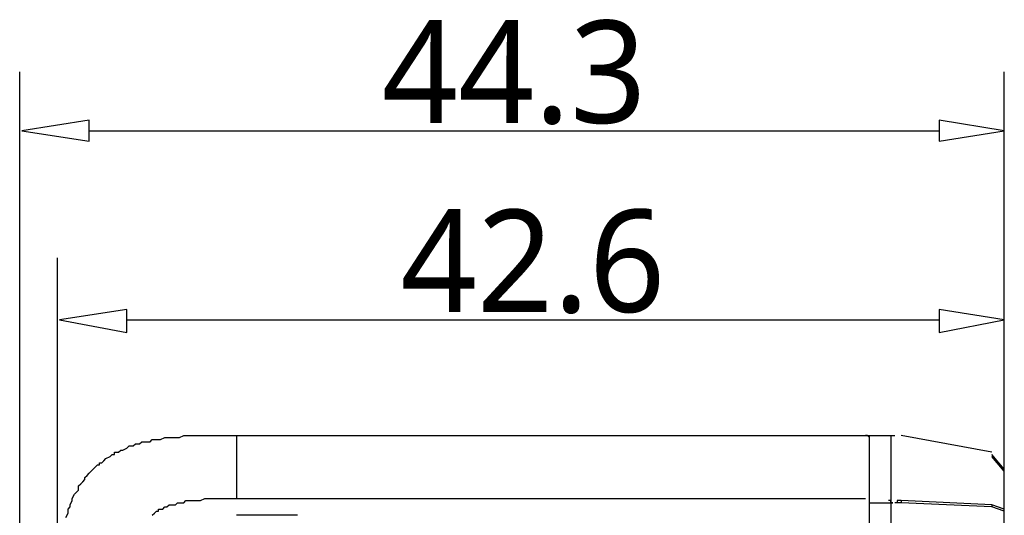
# Model space of a CAD drawing. Extents: x 1 to 383, y 56 to 366.
# Tile 15 of 28: x 71 to 109, y 340 to 359. Entities that reach past the tile are written whole.
import ezdxf

# ---------------------------------------------------------------- set-up
doc = ezdxf.new("R2010")
doc.units = 0
doc.header["$MEASUREMENT"] = 0
doc.layers.get('0').update_dxf_attribs({"linetype": 'CONTINUOUS'})
doc.styles.get("Standard").update_dxf_attribs({"font": 'Roboto-Regular.ttf'})

msp = doc.modelspace()

# ---------------------------------------------------------------- linework, layer by layer
at = {"color": 251, "linetype": 'Continuous'}
for p, q in [((71.0654, 325.5868), (71.0654, 356.73397)), ((108.97612, 339.9873), (108.97612, 356.73397)), ((73.7386, 354.46873), (106.46494, 354.46873)), ((72.52352, 336.63409), (72.52352, 349.57837)), ((75.19671, 347.18757), (106.46494, 347.18757))]:
    msp.add_line(p, q, dxfattribs=at)
at = {"color": 7, "linetype": 'Continuous'}
for p, q in [((79.409, 342.73797), (79.409, 340.31092)), ((79.40901, 342.73797), (104.76382, 342.73797)), ((103.79174, 330.84541), (103.79174, 342.73797)), ((104.6018, 342.73798), (104.6018, 307.78841)), ((108.49008, 342.09076), (105.00683, 342.73797)), ((108.97612, 341.44354), (108.49008, 342.00985)), ((108.97612, 341.36264), (108.49008, 341.92895)), ((108.97611, 295.41044), (108.97611, 341.44354)), ((79.40901, 340.31091), (103.62974, 340.31091)), ((103.79174, 340.23001), (103.79174, 340.31092)), ((103.79174, 340.06821), (103.79174, 340.14911)), ((103.79175, 340.14911), (104.5208, 340.14911)), ((105.00683, 340.14911), (104.76382, 340.14911)), ((108.49008, 340.06821), (105.00683, 340.23001)), ((108.49008, 339.98731), (105.00683, 340.14911)), ((108.97612, 339.90641), (108.49008, 340.06821)), ((108.97612, 339.82551), (108.49008, 339.98731)), ((81.75818, 339.66371), (79.40901, 339.66371))]:
    msp.add_line(p, q, dxfattribs=at)
at = {"color": 251, "linetype": 'Continuous'}
for points in [[(71.14642, 354.46873), (73.7386, 354.06422), (73.7386, 354.87324), (73.7386, 354.87324), (71.14642, 354.46873)], [(108.97612, 354.46873), (106.46494, 354.87324), (106.46494, 354.06422), (106.46494, 354.06422), (108.97612, 354.46873)], [(72.60452, 347.18757), (75.19671, 346.70216), (75.19671, 347.59208), (75.19671, 347.59208), (72.60452, 347.18757)], [(108.97612, 347.18757), (106.46494, 347.59208), (106.46494, 346.70216), (106.46494, 346.70216), (108.97612, 347.18757)]]:
    msp.add_lwpolyline(points, dxfattribs=at)
at = {"color": 7, "linetype": 'Continuous'}
for points in [[(72.84754, 339.5828), (72.92855, 339.7446), (72.92855, 339.90641), (72.92855, 339.90641), (73.00955, 339.98731), (73.00955, 340.06821), (73.09056, 340.23001), (73.09056, 340.23001), (73.09056, 340.31092), (73.17156, 340.47272), (73.25257, 340.55362), (73.25257, 340.55362), (73.33358, 340.63452), (73.33358, 340.79633), (73.41458, 340.87723), (73.41458, 340.87723), (73.49559, 340.95813), (73.57659, 341.03903), (73.57659, 341.11993), (73.6576, 341.20084), (73.7386, 341.28174), (73.7386, 341.28174), (73.81961, 341.36264), (73.90062, 341.44354), (73.98162, 341.52444), (74.06263, 341.60534), (74.14363, 341.60534), (74.14363, 341.68625), (74.22464, 341.68625), (74.30564, 341.76715), (74.38665, 341.84805), (74.38665, 341.84805), (74.54866, 341.92895), (74.62967, 342.00985), (74.71067, 342.00985), (74.71067, 342.09075), (74.87269, 342.09075), (74.95369, 342.17166), (75.0347, 342.17166), (75.0347, 342.17166), (75.19671, 342.25256), (75.27771, 342.33346), (75.43973, 342.33346), (75.43973, 342.33346), (75.52073, 342.41436), (75.68274, 342.41436), (75.76375, 342.49526), (75.76375, 342.49526), (75.92576, 342.49526), (76.08777, 342.49526), (76.16878, 342.57617), (76.33079, 342.57617), (76.4928, 342.57617), (76.65481, 342.65707), (76.81682, 342.65707), (76.97884, 342.65707), (77.05984, 342.65707), (77.22185, 342.65707), (77.38386, 342.73797), (77.46487, 342.73797), (77.70789, 342.73797), (77.9509, 342.73797), (77.9509, 342.73797), (78.19392, 342.73797), (78.43694, 342.73797), (78.67996, 342.73797), (78.92297, 342.73797), (79.247, 342.73797), (79.40901, 342.73797)], [(103.79175, 342.57617), (103.79175, 342.65707), (103.71074, 342.73797), (103.62974, 342.73797)], [(76.16878, 339.6637), (76.24978, 339.7446), (76.24978, 339.7446), (76.33079, 339.82551), (76.41179, 339.82551), (76.41179, 339.90641), (76.4928, 339.90641), (76.57381, 339.90641), (76.65481, 339.98731), (76.65481, 339.98731), (76.73582, 339.98731), (76.81682, 340.06821), (76.89783, 340.06821), (76.89783, 340.06821), (76.97884, 340.06821), (77.05984, 340.06821), (77.14085, 340.14911), (77.22185, 340.14911), (77.22185, 340.14911), (77.30286, 340.14911), (77.38386, 340.14911), (77.46487, 340.23001), (77.54588, 340.23001), (77.62688, 340.23001), (77.78889, 340.23001), (77.9509, 340.23001), (78.03191, 340.23001), (78.19392, 340.31092), (78.35593, 340.31092), (78.43694, 340.31092), (78.59895, 340.31092), (78.67996, 340.31092), (78.84197, 340.31092), (79.00398, 340.31092), (79.08499, 340.31092), (79.247, 340.31092), (79.40901, 340.31092)], [(104.68281, 340.14911), (104.68281, 340.14911), (104.68281, 340.14911), (104.68281, 340.14911), (104.68281, 340.14911), (104.68281, 340.14911), (104.68281, 340.14911), (104.68281, 340.14911), (104.68281, 340.14911), (104.68281, 340.14911), (104.68281, 340.14911), (104.68281, 340.14911), (104.68281, 340.14911), (104.68281, 340.14911), (104.68281, 340.14911), (104.68281, 340.14911), (104.68281, 340.14911), (104.68281, 340.14911), (104.60181, 340.14911), (104.60181, 340.14911), (104.60181, 340.23001), (104.60181, 340.23001), (104.60181, 340.23001), (104.60181, 340.23001), (104.60181, 340.23001), (104.60181, 340.23001), (104.60181, 340.23001), (104.60181, 340.23001), (104.60181, 340.23001), (104.60181, 340.23001), (104.5208, 340.23001), (104.5208, 340.23001), (104.5208, 340.23001), (104.5208, 340.23001), (104.5208, 340.23001), (104.5208, 340.23001)], [(104.5208, 340.14911), (104.5208, 340.14911), (104.5208, 340.14911), (104.5208, 340.14911), (104.5208, 340.14911), (104.5208, 340.14911), (104.60181, 340.14911), (104.60181, 340.14911), (104.60181, 340.14911), (104.60181, 340.14911), (104.60181, 340.14911), (104.60181, 340.14911), (104.60181, 340.14911), (104.60181, 340.14911), (104.60181, 340.14911), (104.60181, 340.14911), (104.60181, 340.14911), (104.60181, 340.14911), (104.60181, 340.14911), (104.60181, 340.14911), (104.60181, 340.14911), (104.60181, 340.14911), (104.60181, 340.14911), (104.60181, 340.14911), (104.60181, 340.14911), (104.68281, 340.14911), (104.68281, 340.14911), (104.68281, 340.14911), (104.68281, 340.14911), (104.68281, 340.14911), (104.68281, 340.14911), (104.68281, 340.14911), (104.68281, 340.14911), (104.68281, 340.14911), (104.68281, 340.14911), (104.68281, 340.14911), (104.68281, 340.14911), (104.68281, 340.14911), (104.68281, 340.14911), (104.68281, 340.14911), (104.68281, 340.14911), (104.68281, 340.14911), (104.68281, 340.14911), (104.68281, 340.14911), (104.68281, 340.14911), (104.68281, 340.14911), (104.68281, 340.14911), (104.68281, 340.14911), (104.68281, 340.14911), (104.68281, 340.14911), (104.68281, 340.14911), (104.68281, 340.14911), (104.68281, 340.14911), (104.68281, 340.14911), (104.68281, 340.14911), (104.68281, 340.14911), (104.68281, 340.14911)], [(105.00683, 340.23001), (104.92583, 340.23001), (104.92583, 340.23001), (104.92583, 340.23001), (104.92583, 340.23001), (104.92583, 340.23001), (104.92583, 340.23001), (104.92583, 340.23001), (104.92583, 340.23001), (104.84482, 340.23001), (104.84482, 340.23001), (104.84482, 340.23001), (104.84482, 340.23001), (104.84482, 340.23001), (104.84482, 340.23001), (104.84482, 340.23001), (104.84482, 340.23001), (104.84482, 340.23001), (104.84482, 340.23001), (104.84482, 340.23001), (104.84482, 340.23001), (104.84482, 340.23001), (104.84482, 340.14911), (104.76382, 340.14911), (104.76382, 340.14911), (104.76382, 340.14911), (104.76382, 340.14911), (104.76382, 340.14911), (104.76382, 340.14911), (104.76382, 340.14911), (104.76382, 340.14911)], [(105.00683, 340.23001), (105.00683, 340.23001), (105.00683, 340.23001), (105.00683, 340.23001), (105.00683, 340.23001), (105.00683, 340.23001), (105.00683, 340.23001), (105.00683, 340.23001), (105.00683, 340.14911), (105.00683, 340.14911), (105.00683, 340.14911), (105.00683, 340.14911), (105.00683, 340.14911), (105.00683, 340.14911), (105.00683, 340.14911)], [(108.49008, 340.06821), (108.49008, 340.06821), (108.49008, 340.06821), (108.49008, 340.06821), (108.49008, 340.06821), (108.49008, 340.06821), (108.49008, 339.98731), (108.49008, 339.98731), (108.49008, 339.98731), (108.49008, 339.98731), (108.49008, 339.98731), (108.49008, 339.98731), (108.49008, 339.98731), (108.49008, 339.98731), (108.49008, 339.98731)]]:
    msp.add_lwpolyline(points, dxfattribs=at)

# ---------------------------------------------------------------- texts
at = {"char_height": 3.944646, "width": 10.7034923, "attachment_point": 5}
for s, insert in [('{\\C7;44.3}', (90.10176, 356.70313)), ('{\\C7;42.6}', (90.83082, 349.42197))]:
    msp.add_mtext(s, dxfattribs=dict(at, insert=insert))

doc.saveas('drawing.dxf')
